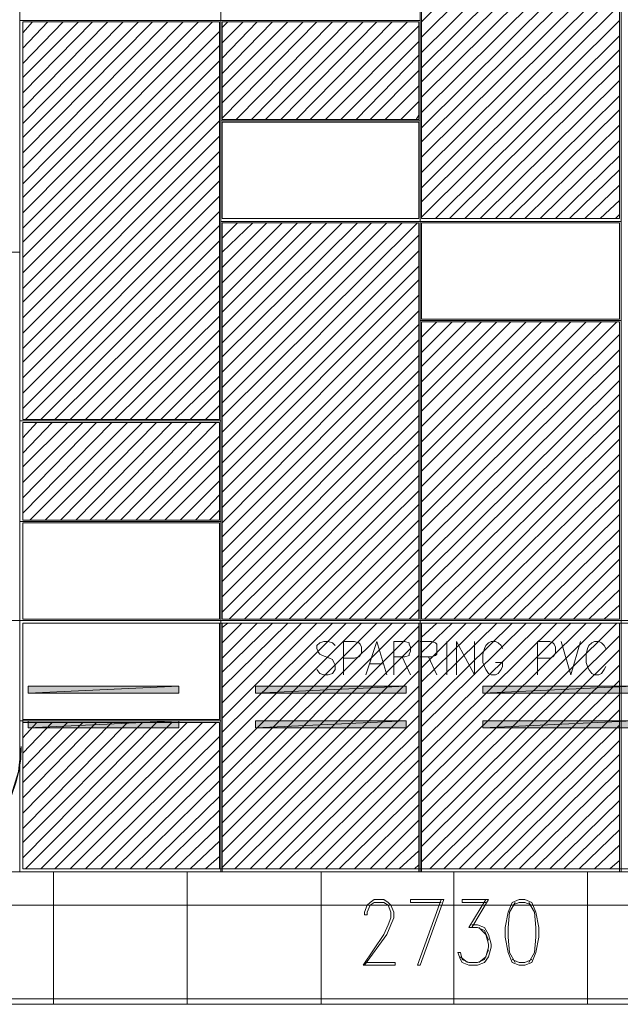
# Model space of a CAD drawing. Header units: millimetres. Extents: x 17 to 403, y 12 to 285.
# Tile 30 of 145: x 97 to 115, y 64 to 94. Entities that reach past the tile are written whole.
import ezdxf

# ---------------------------------------------------------------- set-up
doc = ezdxf.new("R2010")
doc.units = ezdxf.units.MM
doc.layers.add('FILL_000000', color=7, linetype='Continuous')
doc.layers.add('LINE_000000', color=7, linetype='Continuous')
doc.layers.add('LINE_636466', color=7, linetype='Continuous', true_color=0x636466)
doc.layers.add('LINE_929498', color=7, linetype='Continuous', true_color=0x929498)

msp = doc.modelspace()

# ---------------------------------------------------------------- hatches: boundary and pattern name
at = {"layer": 'FILL_000000'}
h = msp.add_hatch(color=7, dxfattribs=at)
h.dxf.hatch_style = 1
h.paths.add_polyline_path([(97.028, 73.829), (97.028, 73.618), (101.6, 73.829), (97.028, 73.829)])
h = msp.add_hatch(color=7, dxfattribs=at)
h.dxf.hatch_style = 1
h.paths.add_polyline_path([(97.028, 73.618), (101.6, 73.829), (101.6, 73.618), (97.028, 73.618)])
h = msp.add_hatch(color=7, dxfattribs=at)
h.dxf.hatch_style = 1
h.paths.add_polyline_path([(103.928, 73.829), (103.928, 73.618), (108.5, 73.829), (103.928, 73.829)])
h = msp.add_hatch(color=7, dxfattribs=at)
h.dxf.hatch_style = 1
h.paths.add_polyline_path([(103.928, 73.618), (108.5, 73.829), (108.5, 73.618), (103.928, 73.618)])
h = msp.add_hatch(color=7, dxfattribs=at)
h.dxf.hatch_style = 1
h.paths.add_polyline_path([(110.829, 73.829), (110.829, 73.618), (115.401, 73.829), (110.829, 73.829)])
h = msp.add_hatch(color=7, dxfattribs=at)
h.dxf.hatch_style = 1
h.paths.add_polyline_path([(110.829, 73.618), (115.401, 73.829), (115.401, 73.618), (110.829, 73.618)])
h = msp.add_hatch(color=7, dxfattribs=at)
h.dxf.hatch_style = 1
h.paths.add_polyline_path([(97.028, 72.771), (97.028, 72.559), (101.6, 72.771), (97.028, 72.771)])
h = msp.add_hatch(color=7, dxfattribs=at)
h.dxf.hatch_style = 1
h.paths.add_polyline_path([(97.028, 72.559), (101.6, 72.771), (101.6, 72.559), (97.028, 72.559)])
h = msp.add_hatch(color=7, dxfattribs=at)
h.dxf.hatch_style = 1
h.paths.add_polyline_path([(103.928, 72.771), (103.928, 72.559), (108.5, 72.771), (103.928, 72.771)])
h = msp.add_hatch(color=7, dxfattribs=at)
h.dxf.hatch_style = 1
h.paths.add_polyline_path([(103.928, 72.559), (108.5, 72.771), (108.5, 72.559), (103.928, 72.559)])
h = msp.add_hatch(color=7, dxfattribs=at)
h.dxf.hatch_style = 1
h.paths.add_polyline_path([(110.829, 72.771), (110.829, 72.559), (115.401, 72.771), (110.829, 72.771)])
h = msp.add_hatch(color=7, dxfattribs=at)
h.dxf.hatch_style = 1
h.paths.add_polyline_path([(110.829, 72.559), (115.401, 72.771), (115.401, 72.559), (110.829, 72.559)])

# ---------------------------------------------------------------- linework, layer by layer
at = {"layer": 'LINE_000000', "lineweight": 0}
for p, q in [((96.774, 92.456), (96.774, 138.049)), ((108.966, 93.98), (114.977, 99.949)), ((108.966, 93.514), (114.977, 99.483)), ((108.966, 93.049), (114.977, 99.018)), ((108.966, 92.583), (114.977, 98.552)), ((108.966, 92.16), (114.977, 98.129)), ((108.966, 91.694), (114.977, 97.663)), ((108.966, 91.228), (114.977, 97.197)), ((108.966, 90.763), (114.977, 96.732)), ((108.966, 90.339), (114.977, 96.308)), ((108.966, 89.874), (114.977, 95.843)), ((108.966, 89.408), (114.977, 95.377)), ((108.966, 88.942), (114.977, 94.954)), ((108.966, 88.519), (114.977, 94.488)), ((96.859, 93.641), (97.155, 93.98)), ((96.859, 93.176), (97.621, 93.98)), ((96.859, 92.71), (98.086, 93.98)), ((96.859, 92.287), (98.552, 93.98)), ((96.859, 91.821), (98.975, 93.98)), ((96.859, 91.355), (99.441, 93.98)), ((96.859, 90.89), (99.907, 93.98)), ((96.859, 90.466), (100.372, 93.98)), ((96.859, 90.001), (100.796, 93.98)), ((96.859, 89.535), (101.261, 93.98)), ((96.859, 89.069), (101.727, 93.98)), ((96.859, 88.646), (102.193, 93.98)), ((96.859, 88.18), (102.616, 93.98)), ((102.912, 93.811), (103.082, 93.98)), ((102.912, 93.345), (103.547, 93.98)), ((102.912, 92.879), (103.971, 93.98)), ((102.912, 92.414), (104.436, 93.98)), ((102.912, 91.99), (104.902, 93.98)), ((102.912, 91.525), (105.368, 93.98)), ((102.912, 91.059), (105.791, 93.98)), ((103.336, 91.017), (106.257, 93.98)), ((103.801, 91.017), (106.722, 93.98)), ((104.225, 91.017), (107.188, 93.98)), ((104.69, 91.017), (107.611, 93.98)), ((105.156, 91.017), (108.077, 93.98)), ((105.579, 91.017), (108.543, 93.98)), ((106.045, 91.017), (108.881, 93.853)), ((108.966, 88.053), (114.977, 94.022)), ((96.859, 87.715), (102.828, 93.684)), ((109.389, 88.011), (114.977, 93.557)), ((96.859, 87.291), (102.828, 93.26)), ((106.511, 91.017), (108.881, 93.387)), ((106.976, 91.017), (108.881, 92.964)), ((109.813, 88.011), (114.977, 93.133)), ((96.859, 86.826), (102.828, 92.795)), ((110.278, 88.011), (114.977, 92.668)), ((96.859, 86.36), (102.828, 92.329)), ((107.4, 91.017), (108.881, 92.498)), ((107.865, 91.017), (108.881, 92.033)), ((110.744, 88.011), (114.977, 92.202)), ((96.859, 85.894), (102.828, 91.863)), ((111.21, 88.011), (114.977, 91.736)), ((96.859, 85.471), (102.828, 91.44)), ((108.331, 91.017), (108.881, 91.567)), ((108.797, 91.017), (108.881, 91.144)), ((111.633, 88.011), (114.977, 91.313)), ((96.859, 85.005), (102.828, 90.974)), ((112.099, 88.011), (114.977, 90.847)), ((96.859, 84.54), (102.828, 90.509)), ((112.564, 88.011), (114.977, 90.382)), ((96.859, 84.074), (102.828, 90.043)), ((113.03, 88.011), (114.977, 89.916)), ((96.859, 83.651), (102.828, 89.62)), ((113.453, 88.011), (114.977, 89.493)), ((96.859, 83.185), (102.828, 89.154)), ((113.919, 88.011), (114.977, 89.027)), ((96.859, 82.719), (102.828, 88.688)), ((114.385, 88.011), (114.977, 88.561)), ((96.859, 82.254), (102.828, 88.223)), ((114.85, 88.011), (114.977, 88.138)), ((102.912, 87.884), (102.912, 87.884)), ((102.912, 87.418), (103.378, 87.884)), ((102.912, 86.995), (103.844, 87.884)), ((102.912, 86.529), (104.267, 87.884)), ((102.912, 86.064), (104.733, 87.884)), ((102.912, 85.598), (105.198, 87.884)), ((102.912, 85.175), (105.622, 87.884)), ((102.912, 84.709), (106.087, 87.884)), ((102.912, 84.243), (106.553, 87.884)), ((102.912, 83.82), (107.019, 87.884)), ((102.912, 83.354), (107.442, 87.884)), ((102.912, 82.889), (107.908, 87.884)), ((102.912, 82.423), (108.373, 87.884)), ((102.912, 82), (108.839, 87.884)), ((96.943, 81.915), (102.828, 87.799)), ((97.409, 81.915), (102.828, 87.334)), ((102.912, 81.534), (108.881, 87.503)), ((95.25, 86.995), (96.774, 86.995)), ((96.774, 86.995), (96.774, 75.819)), ((102.912, 81.068), (108.881, 87.037)), ((97.832, 81.915), (102.828, 86.868)), ((98.298, 81.915), (102.828, 86.445)), ((102.912, 80.603), (108.881, 86.572)), ((102.912, 80.179), (108.881, 86.148)), ((98.764, 81.915), (102.828, 85.979)), ((99.229, 81.915), (102.828, 85.513)), ((102.912, 79.714), (108.881, 85.683)), ((102.912, 79.248), (108.881, 85.217)), ((99.653, 81.915), (102.828, 85.048)), ((108.966, 84.413), (109.432, 84.878)), ((108.966, 83.947), (109.897, 84.878)), ((108.966, 83.524), (110.321, 84.878)), ((108.966, 83.058), (110.786, 84.878)), ((108.966, 82.592), (111.252, 84.878)), ((108.966, 82.169), (111.675, 84.878)), ((108.966, 81.703), (112.141, 84.878)), ((108.966, 81.238), (112.607, 84.878)), ((108.966, 80.772), (113.072, 84.878)), ((108.966, 80.349), (113.496, 84.878)), ((108.966, 79.883), (113.961, 84.878)), ((108.966, 79.417), (114.427, 84.878)), ((108.966, 78.952), (114.893, 84.878)), ((100.118, 81.915), (102.828, 84.624)), ((102.912, 78.782), (108.881, 84.794)), ((102.912, 78.359), (108.881, 84.328)), ((108.966, 78.528), (114.977, 84.497)), ((100.584, 81.915), (102.828, 84.159)), ((108.966, 78.063), (114.977, 84.032)), ((101.05, 81.915), (102.828, 83.693)), ((102.912, 77.893), (108.881, 83.862)), ((102.912, 77.428), (108.881, 83.397)), ((108.966, 77.597), (114.977, 83.566)), ((101.473, 81.915), (102.828, 83.227)), ((108.966, 77.131), (114.977, 83.1)), ((101.939, 81.915), (102.828, 82.804)), ((102.912, 77.004), (108.881, 82.973)), ((102.912, 76.539), (108.881, 82.508)), ((108.966, 76.708), (114.977, 82.677)), ((102.404, 81.915), (102.828, 82.338)), ((108.966, 76.242), (114.977, 82.211)), ((102.912, 76.073), (108.881, 82.042)), ((96.859, 81.83), (96.859, 81.83)), ((96.859, 81.365), (97.282, 81.83)), ((96.859, 80.899), (97.748, 81.83)), ((96.859, 80.476), (98.213, 81.83)), ((96.859, 80.01), (98.679, 81.83)), ((96.859, 79.544), (99.102, 81.83)), ((96.859, 79.079), (99.568, 81.83)), ((97.07, 78.867), (100.034, 81.83)), ((97.536, 78.867), (100.499, 81.83)), ((98.002, 78.867), (100.923, 81.83)), ((98.467, 78.867), (101.388, 81.83)), ((98.891, 78.867), (101.854, 81.83)), ((99.356, 78.867), (102.277, 81.83)), ((99.822, 78.867), (102.743, 81.83)), ((103.124, 75.861), (108.881, 81.576)), ((109.051, 75.861), (114.977, 81.746)), ((100.288, 78.867), (102.828, 81.407)), ((109.516, 75.861), (114.977, 81.322)), ((100.711, 78.867), (102.828, 80.984)), ((103.59, 75.861), (108.881, 81.153)), ((104.055, 75.861), (108.881, 80.687)), ((109.94, 75.861), (114.977, 80.857)), ((101.177, 78.867), (102.828, 80.518)), ((110.405, 75.861), (114.977, 80.391)), ((101.642, 78.867), (102.828, 80.052)), ((104.521, 75.861), (108.881, 80.222)), ((104.944, 75.861), (108.881, 79.756)), ((110.871, 75.861), (114.977, 79.925)), ((102.108, 78.867), (102.828, 79.629)), ((111.337, 75.861), (114.977, 79.502)), ((102.531, 78.867), (102.828, 79.163)), ((105.41, 75.861), (108.881, 79.333)), ((105.876, 75.861), (108.881, 78.867)), ((111.76, 75.861), (114.977, 79.036)), ((112.226, 75.861), (114.977, 78.571)), ((106.341, 75.861), (108.881, 78.401)), ((106.765, 75.861), (108.881, 77.978)), ((112.691, 75.861), (114.977, 78.105)), ((113.157, 75.861), (114.977, 77.682)), ((107.23, 75.861), (108.881, 77.512)), ((113.58, 75.861), (114.977, 77.216)), ((107.696, 75.861), (108.881, 77.047)), ((108.162, 75.861), (108.881, 76.581)), ((114.046, 75.861), (114.977, 76.75)), ((114.512, 75.861), (114.977, 76.285)), ((108.585, 75.861), (108.881, 76.158)), ((96.774, 75.819), (74.507, 75.819)), ((109.432, 75.819), (91.906, 75.819)), ((102.912, 75.607), (103.082, 75.734)), ((102.912, 75.142), (103.505, 75.734)), ((102.912, 74.676), (103.971, 75.734)), ((102.912, 74.253), (104.436, 75.734)), ((102.912, 73.787), (104.902, 75.734)), ((102.912, 73.321), (105.325, 75.734)), ((102.912, 72.856), (105.791, 75.734)), ((102.912, 72.432), (106.257, 75.734)), ((102.912, 71.967), (106.68, 75.734)), ((102.912, 71.501), (107.146, 75.734)), ((102.912, 71.035), (107.611, 75.734)), ((102.912, 70.612), (108.077, 75.734)), ((102.912, 70.146), (108.5, 75.734)), ((102.912, 69.681), (108.881, 75.65)), ((108.966, 75.311), (109.432, 75.734)), ((108.966, 74.845), (109.897, 75.734)), ((108.966, 74.38), (110.321, 75.734)), ((108.966, 73.956), (110.786, 75.734)), ((108.966, 73.491), (111.252, 75.734)), ((108.966, 73.025), (111.718, 75.734)), ((108.966, 72.602), (112.141, 75.734)), ((108.966, 72.136), (112.607, 75.734)), ((108.966, 71.67), (113.072, 75.734)), ((108.966, 71.205), (113.496, 75.734)), ((108.966, 70.781), (113.961, 75.734)), ((108.966, 70.316), (114.427, 75.734)), ((108.966, 69.85), (114.893, 75.734)), ((115.274, 75.819), (112.353, 75.819)), ((96.774, 75.523), (96.774, 75.523)), ((108.966, 69.384), (114.977, 75.353)), ((102.912, 69.257), (108.881, 75.226)), ((109.728, 75.184), (109.728, 74.168)), ((102.912, 68.792), (108.881, 74.761)), ((108.373, 74.718), (108.627, 74.168)), ((108.966, 68.961), (114.977, 74.93)), ((109.178, 74.718), (109.432, 74.168)), ((107.4, 74.507), (107.781, 74.507)), ((108.966, 68.495), (114.977, 74.464)), ((102.912, 68.326), (108.881, 74.295)), ((103.293, 68.284), (108.881, 73.829)), ((109.22, 68.284), (114.977, 73.999)), ((96.774, 73.702), (96.774, 73.702)), ((109.643, 68.284), (114.977, 73.575)), ((103.759, 68.284), (108.881, 73.406)), ((104.225, 68.284), (108.881, 72.94)), ((110.109, 68.284), (114.977, 73.11)), ((96.859, 72.729), (96.859, 72.729)), ((96.859, 72.263), (97.282, 72.729)), ((96.859, 71.797), (97.748, 72.729)), ((96.859, 71.332), (98.213, 72.729)), ((96.859, 70.908), (98.679, 72.729)), ((96.859, 70.443), (99.102, 72.729)), ((96.859, 69.977), (99.568, 72.729)), ((96.859, 69.511), (100.034, 72.729)), ((96.859, 69.088), (100.499, 72.729)), ((96.859, 68.622), (100.923, 72.729)), ((96.943, 68.284), (101.388, 72.729)), ((97.409, 68.284), (101.854, 72.729)), ((97.832, 68.284), (102.32, 72.729)), ((98.298, 68.284), (102.743, 72.729)), ((110.575, 68.284), (114.977, 72.644)), ((98.764, 68.284), (102.828, 72.305)), ((104.648, 68.284), (108.881, 72.475)), ((105.114, 68.284), (108.881, 72.009)), ((111.04, 68.284), (114.977, 72.178)), ((96.774, 71.882), (96.774, 71.882)), ((99.229, 68.284), (102.828, 71.882)), ((111.464, 68.284), (114.977, 71.755)), ((99.653, 68.284), (102.828, 71.416)), ((105.579, 68.284), (108.881, 71.586)), ((106.045, 68.284), (108.881, 71.12)), ((111.929, 68.284), (114.977, 71.289)), ((100.118, 68.284), (102.828, 70.951)), ((112.395, 68.284), (114.977, 70.824)), ((100.584, 68.284), (102.828, 70.485)), ((106.468, 68.284), (108.881, 70.654)), ((106.934, 68.284), (108.881, 70.231)), ((112.861, 68.284), (114.977, 70.358)), ((101.007, 68.284), (102.828, 70.062)), ((113.284, 68.284), (114.977, 69.935)), ((101.473, 68.284), (102.828, 69.596)), ((107.4, 68.284), (108.881, 69.765)), ((107.865, 68.284), (108.881, 69.3)), ((113.75, 68.284), (114.977, 69.469)), ((101.939, 68.284), (102.828, 69.13)), ((114.215, 68.284), (114.977, 69.003)), ((108.289, 68.284), (108.881, 68.834)), ((102.404, 68.284), (102.828, 68.665)), ((108.754, 68.284), (108.881, 68.411)), ((114.681, 68.284), (114.977, 68.538)), ((74.507, 68.199), (145.373, 68.199)), ((96.774, 68.199), (93.006, 68.199)), ((97.79, 64.177), (97.79, 68.199)), ((101.854, 64.177), (101.854, 68.199)), ((105.918, 64.177), (105.918, 68.199)), ((109.94, 64.177), (109.94, 68.199)), ((114.004, 64.177), (114.004, 68.199)), ((110.913, 67.352), (110.405, 66.506)), ((74.507, 67.183), (145.373, 67.183)), ((110.363, 65.447), (110.151, 65.617)), ((96.012, 64.347), (123.656, 64.347))]:
    msp.add_line(p, q, dxfattribs=at)
for points in [[(96.774, 126.407), (96.774, 75.819), (145.373, 75.819), (145.373, 126.407), (96.774, 126.407)], [(96.774, 86.995), (95.25, 86.995), (95.25, 95.038), (96.774, 95.038), (96.774, 86.995)], [(96.774, 68.199), (96.774, 75.819), (145.373, 75.819), (145.373, 68.199), (96.774, 68.199)], [(96.859, 68.284), (96.859, 75.734), (145.33, 75.734), (145.33, 68.284), (96.859, 68.284)], [(97.028, 73.829), (97.028, 73.618), (101.6, 73.829), (97.028, 73.829)], [(97.028, 73.618), (101.6, 73.829), (101.6, 73.618), (97.028, 73.618)], [(103.928, 73.829), (103.928, 73.618), (108.5, 73.829), (103.928, 73.829)], [(103.928, 73.618), (108.5, 73.829), (108.5, 73.618), (103.928, 73.618)], [(110.829, 73.829), (110.829, 73.618), (115.401, 73.829), (110.829, 73.829)], [(110.829, 73.618), (115.401, 73.829), (115.401, 73.618), (110.829, 73.618)], [(97.028, 72.771), (97.028, 72.559), (101.6, 72.771), (97.028, 72.771)], [(97.028, 72.559), (101.6, 72.771), (101.6, 72.559), (97.028, 72.559)], [(103.928, 72.771), (103.928, 72.559), (108.5, 72.771), (103.928, 72.771)], [(103.928, 72.559), (108.5, 72.771), (108.5, 72.559), (103.928, 72.559)], [(110.829, 72.771), (110.829, 72.559), (115.401, 72.771), (110.829, 72.771)], [(110.829, 72.559), (115.401, 72.771), (115.401, 72.559), (110.829, 72.559)], [(111.929, 67.352), (111.718, 67.268), (111.591, 66.971), (111.506, 66.506), (111.506, 66.209), (111.591, 65.744), (111.718, 65.447), (111.929, 65.363), (112.099, 65.363), (112.31, 65.447), (112.437, 65.744), (112.522, 66.209), (112.522, 66.506), (112.437, 66.971), (112.31, 67.268), (112.099, 67.352), (111.929, 67.352)]]:
    msp.add_lwpolyline(points, close=True, dxfattribs=at)
for points in [[(96.774, 72.009), (96.774, 75.819), (74.507, 75.819)], [(106.341, 75.057), (106.257, 75.142), (106.13, 75.184), (106.003, 75.184), (105.876, 75.142), (105.791, 75.057), (105.791, 74.972), (105.833, 74.845), (105.876, 74.803), (105.96, 74.761), (106.172, 74.676), (106.257, 74.634), (106.299, 74.549), (106.341, 74.464), (106.341, 74.337), (106.257, 74.21), (106.13, 74.168), (106.003, 74.168), (105.876, 74.21), (105.791, 74.337)], [(106.595, 74.168), (106.595, 75.184), (106.934, 75.184), (107.061, 75.142), (107.103, 75.099), (107.146, 75.015), (107.146, 74.845), (107.103, 74.761), (107.061, 74.718), (106.934, 74.676), (106.595, 74.676)], [(107.273, 74.168), (107.611, 75.184), (107.908, 74.168)], [(108.119, 74.168), (108.119, 75.184), (108.458, 75.184), (108.585, 75.142), (108.585, 75.099), (108.627, 75.015), (108.627, 74.888), (108.585, 74.803), (108.585, 74.761), (108.458, 74.718), (108.119, 74.718)], [(108.924, 74.168), (108.924, 75.184), (109.262, 75.184), (109.389, 75.142), (109.432, 75.099), (109.432, 75.015), (109.432, 74.888), (109.432, 74.803), (109.389, 74.761), (109.262, 74.718), (108.924, 74.718)], [(110.024, 74.168), (110.024, 75.184), (110.575, 74.168), (110.575, 75.184)], [(111.421, 74.972), (111.379, 75.057), (111.294, 75.142), (111.21, 75.184), (111.083, 75.184), (110.998, 75.142), (110.913, 75.057), (110.871, 74.972), (110.829, 74.803), (110.829, 74.549), (110.871, 74.422), (110.913, 74.337), (110.998, 74.21), (111.083, 74.168), (111.21, 74.168), (111.294, 74.21), (111.379, 74.337), (111.421, 74.422), (111.421, 74.549), (111.21, 74.549)], [(112.48, 74.168), (112.48, 75.184), (112.861, 75.184), (112.945, 75.142), (112.988, 75.099), (113.03, 75.015), (113.03, 74.845), (112.988, 74.761), (112.945, 74.718), (112.861, 74.676), (112.48, 74.676)], [(113.199, 75.184), (113.496, 74.168), (113.792, 75.184)], [(114.554, 74.972), (114.512, 75.057), (114.427, 75.142), (114.342, 75.184), (114.215, 75.184), (114.131, 75.142), (114.046, 75.057), (114.004, 74.972), (113.961, 74.803), (113.961, 74.549), (114.004, 74.422), (114.046, 74.337), (114.131, 74.21), (114.215, 74.168), (114.342, 74.168), (114.427, 74.21), (114.512, 74.337), (114.554, 74.422)], [(93.014, 68.199), (93.778, 68.281), (94.489, 68.505), (95.132, 68.857), (95.694, 69.32), (96.158, 69.882), (96.509, 70.525), (96.734, 71.236), (96.816, 71.999)], [(74.507, 68.199), (74.507, 64.177), (145.373, 64.177), (145.373, 68.199)], [(107.23, 66.887), (107.315, 66.887), (107.315, 66.971), (107.4, 67.183), (107.527, 67.268), (107.823, 67.268), (107.95, 67.183), (108.035, 66.971), (108.035, 66.802), (107.95, 66.59), (107.823, 66.294), (107.188, 65.363)], [(107.23, 66.887), (107.23, 66.971), (107.315, 67.183), (107.4, 67.268), (107.527, 67.352), (107.823, 67.352), (107.95, 67.268), (108.035, 67.183), (108.119, 66.971), (108.119, 66.802), (108.035, 66.59), (107.908, 66.294), (107.23, 65.363)], [(108.627, 67.352), (109.643, 67.352), (108.924, 65.363)], [(108.627, 67.352), (108.627, 67.268), (109.559, 67.268)], [(109.559, 67.352), (108.839, 65.363), (108.924, 65.363)], [(110.194, 67.352), (110.998, 67.352), (110.49, 66.506)], [(110.194, 67.352), (110.194, 67.268), (110.913, 67.268)], [(111.802, 67.268), (111.633, 66.971), (111.591, 66.506), (111.591, 66.209), (111.633, 65.744), (111.802, 65.447)], [(112.31, 67.183), (112.099, 67.268), (111.929, 67.268), (111.718, 67.183)], [(112.226, 65.447), (112.395, 65.744), (112.437, 66.209), (112.437, 66.506), (112.395, 66.971), (112.226, 67.268)], [(110.49, 66.59), (110.659, 66.59), (110.871, 66.506), (110.998, 66.294), (111.083, 65.998), (111.083, 65.913), (110.998, 65.617), (110.871, 65.447), (110.659, 65.363), (110.405, 65.363), (110.194, 65.447), (110.151, 65.532), (110.067, 65.744), (110.151, 65.744)], [(110.405, 66.506), (110.659, 66.506), (110.871, 66.421), (110.998, 66.125)], [(110.702, 66.506), (110.913, 66.294), (110.998, 65.998), (110.998, 65.913), (110.913, 65.617), (110.702, 65.447)], [(110.998, 65.828), (110.871, 65.532), (110.659, 65.447), (110.405, 65.447), (110.194, 65.532), (110.151, 65.744)], [(107.23, 65.447), (108.162, 65.447), (108.162, 65.363), (107.188, 65.363)], [(111.718, 65.532), (111.929, 65.447), (112.099, 65.447), (112.31, 65.532)]]:
    msp.add_lwpolyline(points, dxfattribs=at)
at = {"layer": 'LINE_636466', "lineweight": 0}
for p, q in [((96.774, 126.407), (96.774, 77.555)), ((96.774, 68.199), (96.774, 74.041))]:
    msp.add_line(p, q, dxfattribs=at)
at = {"layer": 'LINE_929498', "lineweight": 0}
for points in [[(108.924, 94.022), (108.924, 106.172), (102.87, 106.172), (102.87, 94.022), (108.924, 94.022)], [(115.02, 87.926), (115.02, 100.076), (108.924, 100.076), (108.924, 87.926), (115.02, 87.926)], [(114.977, 88.011), (114.977, 100.034), (108.966, 100.034), (108.966, 88.011), (114.977, 88.011)], [(102.87, 94.022), (102.87, 97.07), (96.774, 97.07), (96.774, 94.022), (102.87, 94.022)], [(102.87, 81.873), (102.87, 94.022), (96.774, 94.022), (96.774, 81.873), (102.87, 81.873)], [(102.828, 81.915), (102.828, 93.98), (96.859, 93.98), (96.859, 81.915), (102.828, 81.915)], [(108.924, 90.974), (108.924, 94.022), (102.87, 94.022), (102.87, 90.974), (108.924, 90.974)], [(108.881, 91.017), (108.881, 93.98), (102.912, 93.98), (102.912, 91.017), (108.881, 91.017)], [(108.924, 87.926), (108.924, 90.974), (102.87, 90.974), (102.87, 87.926), (108.924, 87.926)], [(108.881, 88.011), (108.881, 90.932), (102.912, 90.932), (102.912, 88.011), (108.881, 88.011)], [(108.924, 75.819), (108.924, 87.926), (102.87, 87.926), (102.87, 75.819), (108.924, 75.819)], [(108.881, 75.861), (108.881, 87.884), (102.912, 87.884), (102.912, 75.861), (108.881, 75.861)], [(115.02, 84.921), (115.02, 87.926), (108.924, 87.926), (108.924, 84.921), (115.02, 84.921)], [(114.977, 84.963), (114.977, 87.884), (108.966, 87.884), (108.966, 84.963), (114.977, 84.963)], [(115.02, 75.819), (115.02, 84.921), (108.924, 84.921), (108.924, 75.819), (115.02, 75.819)], [(114.977, 75.861), (114.977, 84.878), (108.966, 84.878), (108.966, 75.861), (114.977, 75.861)], [(102.87, 78.825), (102.87, 81.873), (96.774, 81.873), (96.774, 78.825), (102.87, 78.825)], [(102.828, 78.867), (102.828, 81.83), (96.859, 81.83), (96.859, 78.867), (102.828, 78.867)], [(102.87, 75.819), (102.87, 78.825), (96.774, 78.825), (96.774, 75.819), (102.87, 75.819)], [(102.828, 75.861), (102.828, 78.782), (96.859, 78.782), (96.859, 75.861), (102.828, 75.861)], [(102.87, 75.819), (102.87, 72.771), (96.774, 72.771), (96.774, 75.819), (102.87, 75.819)], [(102.828, 75.734), (102.828, 72.813), (96.859, 72.813), (96.859, 75.734), (102.828, 75.734)], [(102.87, 68.199), (102.87, 72.771), (96.774, 72.771), (96.774, 68.199), (102.87, 68.199)], [(102.828, 68.284), (102.828, 72.729), (96.859, 72.729), (96.859, 68.284), (102.828, 68.284)]]:
    msp.add_lwpolyline(points, close=True, dxfattribs=at)
for points in [[(108.924, 68.199), (108.924, 75.819), (102.87, 75.819), (102.87, 68.199)], [(108.881, 68.199), (108.881, 75.734), (102.912, 75.734), (102.912, 68.199)], [(115.02, 68.199), (115.02, 75.819), (108.924, 75.819), (108.924, 68.199)], [(114.977, 68.199), (114.977, 75.734), (108.966, 75.734), (108.966, 68.199)], [(96.774, 72.009), (96.774, 68.199), (93.006, 68.199)], [(93.017, 68.199), (93.393, 68.217), (93.762, 68.271), (94.123, 68.361), (94.472, 68.485), (94.808, 68.643), (95.127, 68.834), (95.427, 69.056), (95.706, 69.308), (95.959, 69.587), (96.181, 69.887), (96.371, 70.206), (96.53, 70.542), (96.654, 70.891), (96.744, 71.252), (96.799, 71.621), (96.816, 71.997)]]:
    msp.add_lwpolyline(points, dxfattribs=at)

doc.saveas('drawing.dxf')
